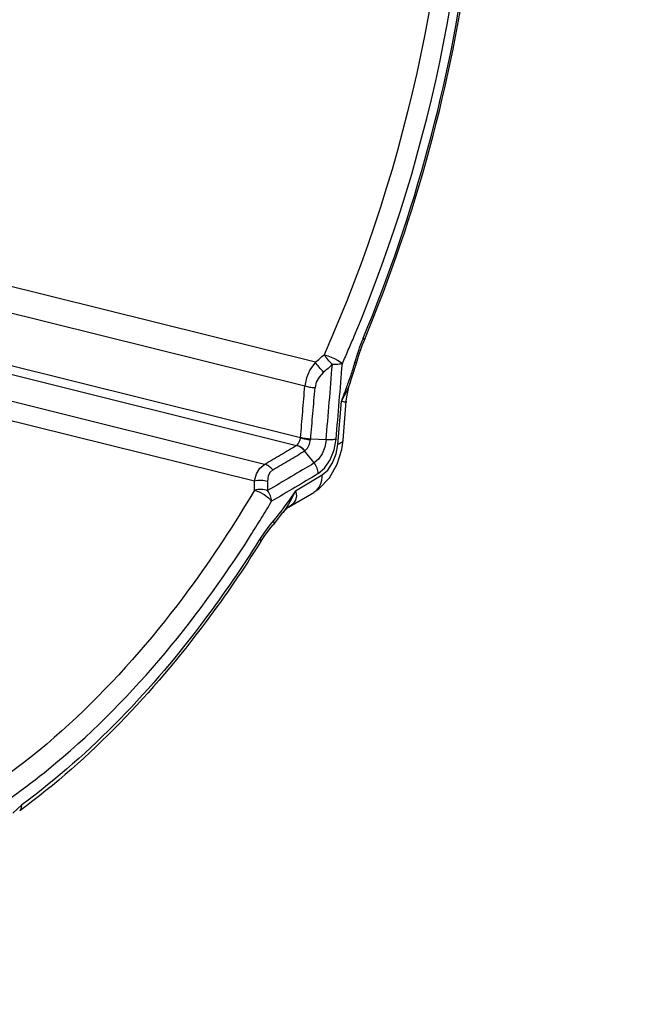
# Paper-space layout 'Sheet' of a CAD drawing. Header units: inches. Extents: x 0.2 to 10.8, y 0.2 to 8.3.
# Tile 232 of 256: x 2.417 to 2.596, y 6.236 to 6.519. Entities that reach past the tile are written whole.
import ezdxf

# ---------------------------------------------------------------- set-up
doc = ezdxf.new("R2010")
doc.units = ezdxf.units.IN
doc.header["$MEASUREMENT"] = 0
doc.layers.get('0').update_dxf_attribs({"lineweight": 5})
doc.styles.add('My Text', font='tahoma.ttf')
doc.dimstyles.new('My Dimension - mm [in] (ANSI)$0', dxfattribs={"dimtxt": 0.12, "dimasz": 0.09842519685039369, "dimexe": 0.125, "dimexo": 0.06299999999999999, "dimgap": 0.03149606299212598, "dimtad": 0, "dimlfac": 250, "dimzin": 4, "dimdsep": 46, "dimtxsty": 'My Text', "dimblk": 'Filled-1', "dimcen": 0.09, "dimclrd": 1, "dimclre": 1, "dimclrt": 1, "dimadec": 1, "dimazin": 1, "dimtfac": 1, "dimtofl": 0, "dimtmove": 0, "dimatfit": 3, "dimfxl": 1, "dimtolj": 1, "dimtzin": 4, "dimlwd": -1, "dimlwe": -1, "dimarcsym": 0})

# ---------------------------------------------------------------- blocks, each defined once
blk = doc.blocks.new('*D13')
at = {"color": 1, "true_color": 0xff0000}
for p, q in [((3.073363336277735, 5.519809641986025), (3.073363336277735, 6.009321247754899)), ((3.921363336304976, 5.519809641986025), (3.921363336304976, 6.009321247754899)), ((3.073363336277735, 5.884321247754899), (2.974938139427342, 5.884321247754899)), ((3.171788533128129, 5.884321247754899), (3.822938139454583, 5.884321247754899))]:
    blk.add_line(p, q, dxfattribs=at)
at = {"layer": 'Defpoints', "color": 0}
for p in [(3.921363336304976, 5.884321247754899), (3.073363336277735, 5.456809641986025), (3.921363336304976, 5.456809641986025)]:
    blk.add_point(p, dxfattribs=at)
at = {"color": 1, "true_color": 0xff0000, "insert": (2.15506061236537, 5.884321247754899), "char_height": 0.12, "attachment_point": 5, "style": 'My Text'}
blk.add_mtext('\\A1;212.00 mm [8.346 in]', dxfattribs=at)
blk = doc.blocks.new('Filled-1')

psp = doc.layouts.new('Sheet')

# ---------------------------------------------------------------- linework, layer by layer
at = {"color": 0, "linetype": 'ByBlock', "lineweight": -3}
for p, q in [((2.502221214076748, 6.420597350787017), (2.233571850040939, 6.487380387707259)), ((2.231873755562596, 6.480233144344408), (2.499183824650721, 6.41378304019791)), ((2.49794484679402, 6.398900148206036), (2.2067524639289, 6.471287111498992)), ((2.206682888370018, 6.468834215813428), (2.496818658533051, 6.396709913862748)), ((2.487606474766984, 6.391267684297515), (2.220296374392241, 6.457717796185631)), ((2.216034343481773, 6.453273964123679), (2.48468370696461, 6.386490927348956)), ((2.511872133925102, 6.413584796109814), (2.514040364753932, 6.420370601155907)), ((2.511316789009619, 6.412500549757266), (2.512208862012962, 6.414640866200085)), ((2.511706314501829, 6.414791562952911), (2.511769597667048, 6.414970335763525)), ((2.512200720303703, 6.414616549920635), (2.51226431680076, 6.414795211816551)), ((2.509710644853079, 6.409430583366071), (2.511316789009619, 6.412500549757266)), ((2.508664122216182, 6.397008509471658), (2.509710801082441, 6.409430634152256)), ((2.509710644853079, 6.409430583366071), (2.509869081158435, 6.4098478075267)), ((2.509710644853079, 6.409430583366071), (2.509871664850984, 6.409846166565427)), ((2.510163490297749, 6.398190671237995), (2.511099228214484, 6.409379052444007)), ((2.500841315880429, 6.398362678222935), (2.500872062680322, 6.398499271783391)), ((2.505293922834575, 6.398277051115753), (2.500872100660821, 6.398499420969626)), ((2.501893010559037, 6.391662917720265), (2.499124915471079, 6.395111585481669)), ((2.499128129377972, 6.395107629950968), (2.499200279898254, 6.395170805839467)), ((2.496463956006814, 6.383668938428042), (2.504148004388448, 6.388225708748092)), ((2.494498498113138, 6.378925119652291), (2.501765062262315, 6.383221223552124)), ((2.49446721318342, 6.37891311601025), (2.494530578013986, 6.37895187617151)), ((2.490298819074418, 6.375268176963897), (2.489118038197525, 6.37386376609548)), ((2.490131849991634, 6.373929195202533), (2.492903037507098, 6.377408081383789)), ((2.490819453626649, 6.375869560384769), (2.490298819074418, 6.375268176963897)), ((2.491739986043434, 6.376999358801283), (2.490819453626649, 6.375869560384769)), ((2.489118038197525, 6.37386376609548), (2.487580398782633, 6.37181213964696)), ((2.486368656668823, 6.369984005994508), (2.48598344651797, 6.369418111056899)), ((2.486368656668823, 6.369984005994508), (2.485999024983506, 6.369395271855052)), ((2.487580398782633, 6.37181213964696), (2.486368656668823, 6.369984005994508)), ((2.415257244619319, 6.291018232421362), (2.41782901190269, 6.293393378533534))]:
    psp.add_line(p, q, dxfattribs=at)
for points in [[(2.514040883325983, 6.420370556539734), (2.514611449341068, 6.422323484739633), (2.515778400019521, 6.42569133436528), (2.516299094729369, 6.426991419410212)], [(2.502221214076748, 6.420597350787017), (2.500638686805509, 6.418420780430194), (2.499619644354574, 6.41610073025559), (2.499183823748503, 6.413783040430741)], [(2.504722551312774, 6.422773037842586), (2.505776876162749, 6.422453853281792), (2.506786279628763, 6.422062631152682), (2.507711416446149, 6.421640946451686), (2.508557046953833, 6.421191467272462), (2.509321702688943, 6.420715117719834), (2.509962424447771, 6.42021798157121)], [(2.504577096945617, 6.417739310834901), (2.503292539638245, 6.416351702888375), (2.502457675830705, 6.414833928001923), (2.502103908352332, 6.413304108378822)], [(2.51109935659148, 6.409380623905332), (2.511250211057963, 6.410706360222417), (2.511872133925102, 6.413584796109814)], [(2.511099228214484, 6.409379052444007), (2.511031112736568, 6.409177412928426), (2.510596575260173, 6.409116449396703), (2.509710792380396, 6.409430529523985)], [(2.497939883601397, 6.398901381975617), (2.497662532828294, 6.398026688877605), (2.497256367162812, 6.397237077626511), (2.496813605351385, 6.396711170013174)], [(2.499200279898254, 6.395170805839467), (2.499911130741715, 6.395941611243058), (2.500496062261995, 6.397079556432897), (2.500841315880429, 6.398362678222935)], [(2.501775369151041, 6.383227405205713), (2.503241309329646, 6.38423887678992), (2.506230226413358, 6.387391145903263), (2.508429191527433, 6.391290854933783), (2.509777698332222, 6.395574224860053), (2.510163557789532, 6.398192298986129)], [(2.505293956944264, 6.39827694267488), (2.504891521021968, 6.396225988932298), (2.504118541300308, 6.394288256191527), (2.503070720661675, 6.392705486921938), (2.501892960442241, 6.391662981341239)], [(2.503031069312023, 6.388591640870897), (2.504860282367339, 6.390159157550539), (2.506447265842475, 6.392546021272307), (2.50759359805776, 6.395460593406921), (2.508158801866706, 6.39853072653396)], [(2.49912462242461, 6.395112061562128), (2.498403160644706, 6.395857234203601), (2.497607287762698, 6.396381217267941), (2.496764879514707, 6.396678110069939)], [(2.504148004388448, 6.388225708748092), (2.50576481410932, 6.389636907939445), (2.507148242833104, 6.391735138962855), (2.508153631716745, 6.394282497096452), (2.508664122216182, 6.397008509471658)], [(2.48468370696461, 6.386490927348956), (2.4852879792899, 6.388566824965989), (2.48629160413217, 6.390180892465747), (2.487606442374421, 6.391267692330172)], [(2.489963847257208, 6.389694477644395), (2.489150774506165, 6.388954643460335), (2.488629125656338, 6.387834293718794), (2.488460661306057, 6.386396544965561)], [(2.48471226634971, 6.383857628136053), (2.486092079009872, 6.383361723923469), (2.487529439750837, 6.382569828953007), (2.488777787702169, 6.381615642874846), (2.489622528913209, 6.380661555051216)], [(2.496463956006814, 6.383668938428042), (2.494648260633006, 6.381016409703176), (2.494068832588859, 6.380179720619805), (2.493449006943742, 6.379298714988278), (2.492832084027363, 6.378443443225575), (2.492258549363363, 6.377673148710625), (2.491739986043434, 6.376999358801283)], [(2.496464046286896, 6.383668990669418), (2.496136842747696, 6.382957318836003), (2.495808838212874, 6.382282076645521), (2.495426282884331, 6.381535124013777), (2.494981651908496, 6.38071335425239), (2.494465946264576, 6.379813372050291), (2.493875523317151, 6.378845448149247), (2.493223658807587, 6.377859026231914), (2.492906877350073, 6.377413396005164)], [(2.496464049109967, 6.383668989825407), (2.496759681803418, 6.382208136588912), (2.496511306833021, 6.380940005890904), (2.495753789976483, 6.379867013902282), (2.494534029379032, 6.378946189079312)], [(2.492906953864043, 6.377413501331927), (2.493179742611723, 6.377761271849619), (2.493786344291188, 6.378391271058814), (2.494329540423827, 6.37882253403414), (2.49446721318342, 6.37891311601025)], [(2.490131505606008, 6.373929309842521), (2.490332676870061, 6.374302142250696), (2.490299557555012, 6.375269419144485)], [(2.486509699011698, 6.369059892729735), (2.487682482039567, 6.37082478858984), (2.489534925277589, 6.373235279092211), (2.490115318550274, 6.373911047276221)], [(2.486509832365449, 6.369060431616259), (2.486570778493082, 6.369211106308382), (2.486368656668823, 6.369984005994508)], [(2.417226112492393, 6.291670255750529), (2.417357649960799, 6.291781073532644), (2.417758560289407, 6.292466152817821), (2.41782901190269, 6.293393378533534)]]:
    psp.add_lwpolyline(points, dxfattribs=at)
for centre, radius, start, end in [((2.105329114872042, 6.598127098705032), 0.4446548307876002, 337.4359477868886, 352.3902933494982), ((2.103134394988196, 6.598672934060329), 0.4474143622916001, 337.4357117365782, 352.3900573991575), ((2.564504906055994, 6.407263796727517), 0.05260822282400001, 157.3710127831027, 157.7512160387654), ((-3.247049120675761, 6.888079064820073), 5.775991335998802, 355.1380218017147, 355.3538943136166), ((-3.250086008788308, 6.887729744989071), 5.776154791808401, 355.1391117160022, 355.3548876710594)]:
    psp.add_arc(centre, radius, start, end, dxfattribs=at)
for points in [[(2.541194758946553, 6.599545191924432), (2.542286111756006, 6.539389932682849), (2.52918123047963, 6.477742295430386), (2.504722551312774, 6.422773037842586)], [(2.51335589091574, 6.428063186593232), (2.535974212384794, 6.481872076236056), (2.548094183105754, 6.541542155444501), (2.547035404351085, 6.599901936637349)]]:
    psp.add_open_spline(points, degree=3, dxfattribs=at)
for points, knots in [([(2.509962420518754, 6.420217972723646), (2.510540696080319, 6.421517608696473), (2.51168539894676, 6.424126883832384), (2.512803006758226, 6.426747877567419), (2.51335589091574, 6.428063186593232)], [0, 0, 0, 0, 0.4992447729, 1, 1, 1, 1]), ([(2.515077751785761, 6.425282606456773), (2.515194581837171, 6.425601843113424), (2.515433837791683, 6.426237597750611), (2.515684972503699, 6.426868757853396), (2.515813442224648, 6.427182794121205)], [0, 0, 0, 0, 0.5004747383, 1, 1, 1, 1]), ([(2.51629850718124, 6.426991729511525), (2.516327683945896, 6.42706321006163), (2.516209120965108, 6.427292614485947), (2.516052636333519, 6.42741945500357), (2.515946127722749, 6.427505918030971)], [0, 0, 0, 0, 0.3601161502, 1, 1, 1, 1]), ([(2.513553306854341, 6.420493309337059), (2.513665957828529, 6.420903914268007), (2.513898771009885, 6.421721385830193), (2.514148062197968, 6.422533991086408), (2.514276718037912, 6.422938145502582)], [0, 0, 0, 0, 0.500964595, 1, 1, 1, 1]), ([(2.514276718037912, 6.422938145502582), (2.514402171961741, 6.423332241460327), (2.514660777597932, 6.424116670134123), (2.514936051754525, 6.424895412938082), (2.515077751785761, 6.425282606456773)], [0, 0, 0, 0, 0.5007716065, 1, 1, 1, 1]), ([(2.502221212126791, 6.420597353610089), (2.502640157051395, 6.420957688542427), (2.503475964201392, 6.421680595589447), (2.504307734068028, 6.422408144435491), (2.504722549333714, 6.422773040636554)], [0, 0, 0, 0, 0.5000553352, 1, 1, 1, 1]), ([(2.50457710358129, 6.417739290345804), (2.504133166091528, 6.418213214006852), (2.503318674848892, 6.41914280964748), (2.502557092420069, 6.42011724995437), (2.502221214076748, 6.420597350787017)], [0, 0, 0, 0, 0.5256798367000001, 1, 1, 1, 1]), ([(2.50709653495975, 6.41995523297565), (2.506649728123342, 6.420421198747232), (2.505829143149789, 6.421336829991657), (2.505061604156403, 6.4222984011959), (2.504722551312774, 6.422773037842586)], [0, 0, 0, 0, 0.5253370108, 1, 1, 1, 1]), ([(2.509962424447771, 6.42021798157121), (2.509558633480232, 6.420085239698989), (2.508596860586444, 6.419940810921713), (2.507633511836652, 6.419930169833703), (2.50709653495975, 6.41995523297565)], [0, 0, 0, 0, 0.4415592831, 1, 1, 1, 1]), ([(2.512460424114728, 6.416921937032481), (2.512657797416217, 6.417511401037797), (2.513040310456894, 6.418696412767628), (2.513387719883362, 6.419892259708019), (2.513552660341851, 6.420493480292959)], [0, 0, 0, 0, 0.4992750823, 1, 1, 1, 1]), ([(2.514040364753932, 6.420370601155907), (2.514002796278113, 6.42034437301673), (2.513822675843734, 6.42046603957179), (2.513670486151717, 6.420462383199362), (2.513552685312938, 6.420493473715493)], [0, 0, 0, 0, 0.2732920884, 1, 1, 1, 1]), ([(2.507096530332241, 6.419955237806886), (2.506678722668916, 6.419583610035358), (2.505840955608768, 6.418842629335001), (2.50499908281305, 6.418106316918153), (2.504577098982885, 6.417739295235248)], [0, 0, 0, 0, 0.4999581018, 1, 1, 1, 1]), ([(2.511155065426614, 6.413234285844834), (2.511250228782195, 6.41349212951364), (2.511439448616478, 6.414008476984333), (2.511626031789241, 6.414525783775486), (2.511718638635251, 6.414784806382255)], [0, 0, 0, 0, 0.4997861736, 1, 1, 1, 1]), ([(2.511782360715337, 6.414963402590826), (2.511898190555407, 6.415288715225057), (2.512127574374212, 6.415940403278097), (2.512350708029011, 6.416594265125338), (2.512460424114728, 6.416921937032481)], [0, 0, 0, 0, 0.4998306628, 1, 1, 1, 1]), ([(2.497944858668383, 6.398900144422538), (2.498154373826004, 6.401380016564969), (2.49857056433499, 6.406340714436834), (2.498980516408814, 6.411301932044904), (2.49918385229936, 6.413783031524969)], [0, 0, 0, 0, 0.4999286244, 1, 1, 1, 1]), ([(2.499183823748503, 6.413783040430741), (2.499632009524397, 6.413642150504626), (2.50060247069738, 6.413437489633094), (2.501586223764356, 6.413328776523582), (2.502103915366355, 6.413304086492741)], [0, 0, 0, 0, 0.4754723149, 1, 1, 1, 1]), ([(2.500866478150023, 6.398499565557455), (2.501075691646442, 6.400966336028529), (2.501491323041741, 6.405900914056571), (2.501900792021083, 6.41083600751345), (2.502103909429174, 6.413304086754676)], [0, 0, 0, 0, 0.4999195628, 1, 1, 1, 1]), ([(2.509871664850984, 6.409846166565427), (2.510089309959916, 6.410408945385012), (2.510521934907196, 6.411536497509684), (2.510945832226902, 6.412667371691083), (2.511155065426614, 6.413234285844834)], [0, 0, 0, 0, 0.4996294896, 1, 1, 1, 1]), ([(2.4979407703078, 6.398901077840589), (2.498384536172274, 6.398748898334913), (2.49934745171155, 6.398522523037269), (2.50032629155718, 6.398395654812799), (2.500841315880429, 6.398362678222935)], [0, 0, 0, 0, 0.4761752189, 1, 1, 1, 1]), ([(2.500872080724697, 6.398499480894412), (2.500353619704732, 6.398525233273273), (2.499368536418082, 6.39863662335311), (2.49839713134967, 6.398844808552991), (2.497948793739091, 6.398987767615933)], [0, 0, 0, 0, 0.5245139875, 1, 1, 1, 1]), ([(2.508158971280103, 6.398531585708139), (2.507754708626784, 6.398399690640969), (2.506793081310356, 6.39825747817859), (2.505830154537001, 6.398250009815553), (2.50529396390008, 6.398277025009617)], [0, 0, 0, 0, 0.4419834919, 1, 1, 1, 1]), ([(2.510163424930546, 6.398190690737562), (2.510141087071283, 6.397924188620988), (2.509651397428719, 6.397356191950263), (2.509036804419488, 6.397130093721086), (2.508664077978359, 6.397008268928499)], [0, 0, 0, 0, 0.4054730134, 1, 1, 1, 1]), ([(2.487606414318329, 6.391267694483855), (2.489143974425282, 6.39217338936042), (2.492215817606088, 6.393985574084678), (2.495285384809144, 6.395801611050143), (2.496818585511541, 6.396709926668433)], [0, 0, 0, 0, 0.5003393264, 1, 1, 1, 1]), ([(2.48996388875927, 6.389694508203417), (2.491492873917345, 6.390596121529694), (2.494547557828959, 6.392400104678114), (2.497599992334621, 6.39420789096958), (2.49912462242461, 6.395112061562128)], [0, 0, 0, 0, 0.5003448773, 1, 1, 1, 1]), ([(2.499200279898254, 6.395170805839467), (2.498882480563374, 6.395558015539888), (2.49815549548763, 6.396204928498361), (2.497262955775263, 6.396619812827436), (2.496813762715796, 6.396711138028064)], [0, 0, 0, 0, 0.522174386, 1, 1, 1, 1]), ([(2.489963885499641, 6.389694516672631), (2.489651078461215, 6.390086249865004), (2.488935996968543, 6.390742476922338), (2.4880519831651, 6.391171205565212), (2.487606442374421, 6.391267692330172)], [0, 0, 0, 0, 0.5237328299, 1, 1, 1, 1]), ([(2.501893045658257, 6.391662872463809), (2.499660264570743, 6.390337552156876), (2.495187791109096, 6.387688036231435), (2.49071038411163, 6.385046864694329), (2.488468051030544, 6.383727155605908)], [0, 0, 0, 0, 0.4994836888, 1, 1, 1, 1]), ([(2.503032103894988, 6.388592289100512), (2.50302594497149, 6.38913335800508), (2.502798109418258, 6.390240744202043), (2.502244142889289, 6.391220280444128), (2.501893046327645, 6.391662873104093)], [0, 0, 0, 0, 0.4892247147, 1, 1, 1, 1]), ([(2.484712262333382, 6.383857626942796), (2.484710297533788, 6.384296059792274), (2.484703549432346, 6.385173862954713), (2.484691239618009, 6.386051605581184), (2.484683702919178, 6.386490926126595)], [0, 0, 0, 0, 0.4994600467, 1, 1, 1, 1]), ([(2.48468370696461, 6.386490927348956), (2.485299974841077, 6.386673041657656), (2.486586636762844, 6.386826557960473), (2.487867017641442, 6.38661225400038), (2.48846069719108, 6.38639658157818)], [0, 0, 0, 0, 0.5043054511, 1, 1, 1, 1]), ([(2.488460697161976, 6.38639658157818), (2.488464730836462, 6.385951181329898), (2.488470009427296, 6.385061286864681), (2.488469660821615, 6.384171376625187), (2.488468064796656, 6.383726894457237)], [0, 0, 0, 0, 0.5005245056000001, 1, 1, 1, 1]), ([(2.503031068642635, 6.38859167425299), (2.500801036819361, 6.387267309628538), (2.496334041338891, 6.384619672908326), (2.491862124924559, 6.38198035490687), (2.489622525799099, 6.380661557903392)], [0, 0, 0, 0, 0.4994799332, 1, 1, 1, 1]), ([(2.501775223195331, 6.383227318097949), (2.502570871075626, 6.383702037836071), (2.503877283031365, 6.385284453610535), (2.504167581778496, 6.387241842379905), (2.504148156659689, 6.388225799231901)], [0, 0, 0, 0, 0.4849156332, 1, 1, 1, 1]), ([(2.48471226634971, 6.383857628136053), (2.478892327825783, 6.374004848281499), (2.455951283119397, 6.339092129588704), (2.425582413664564, 6.308203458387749), (2.399538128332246, 6.292511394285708)], [0, 0, 0, 0, 0.2734382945, 1, 1, 1, 1]), ([(2.488468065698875, 6.383727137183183), (2.487878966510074, 6.383947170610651), (2.486607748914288, 6.384173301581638), (2.48532638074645, 6.384032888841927), (2.48471226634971, 6.383857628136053)], [0, 0, 0, 0, 0.4961406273, 1, 1, 1, 1]), ([(2.489622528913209, 6.380661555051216), (2.489613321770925, 6.381201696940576), (2.489378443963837, 6.382307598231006), (2.488820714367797, 6.383284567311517), (2.488468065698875, 6.383727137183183)], [0, 0, 0, 0, 0.4883973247, 1, 1, 1, 1]), ([(2.483579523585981, 6.370798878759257), (2.484610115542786, 6.372420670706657), (2.486651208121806, 6.375692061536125), (2.488638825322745, 6.378996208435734), (2.489622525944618, 6.38066154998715)], [0, 0, 0, 0, 0.4983620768, 1, 1, 1, 1]), ([(2.404056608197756, 6.288424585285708), (2.411542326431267, 6.293003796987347), (2.4427683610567, 6.315465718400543), (2.467713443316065, 6.345831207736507), (2.483579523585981, 6.370798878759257)], [0, 0, 0, 0, 0.2287747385, 1, 1, 1, 1]), ([(2.485999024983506, 6.369395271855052), (2.481131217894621, 6.36165879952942), (2.461868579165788, 6.333503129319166), (2.437955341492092, 6.308216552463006), (2.41782901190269, 6.293393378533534)], [0, 0, 0, 0, 0.2677637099, 1, 1, 1, 1]), ([(2.486509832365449, 6.369060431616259), (2.481579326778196, 6.361190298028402), (2.46203005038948, 6.332509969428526), (2.437713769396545, 6.306759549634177), (2.417226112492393, 6.291670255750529)], [0, 0, 0, 0, 0.2673934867, 1, 1, 1, 1])]:
    psp.add_open_spline(points, degree=3, knots=knots, dxfattribs=at)

# ---------------------------------------------------------------- dimensions: what is measured, and where the dimension line sits
dim = psp.add_linear_dim(base=(3.921363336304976, 5.884321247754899), p1=(3.073363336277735, 5.456809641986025), p2=(3.921363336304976, 5.456809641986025), dimstyle='My Dimension - mm [in] (ANSI)$0', override={"dimpost": ' mm'})
dim.commit()
dim.dimension.update_dxf_attribs({"geometry": '*D13', "text_midpoint": (2.15506061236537, 5.884321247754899), "dimtype": 160})

doc.saveas('drawing.dxf')
